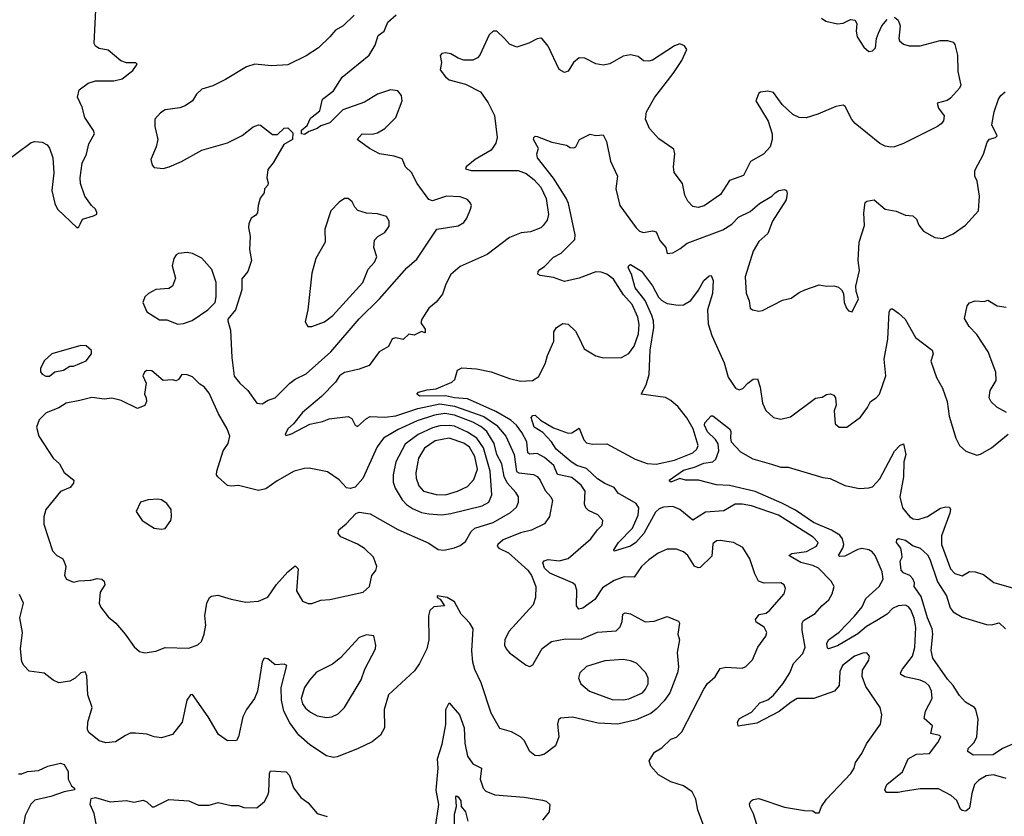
# Model space of a CAD drawing. Extents: x 1603745 to 1745082, y 385868 to 533966.
# Tile 203 of 256: x 1649212 to 1654585, y 469201 to 473548. Entities that reach past the tile are written whole.
import ezdxf

# ---------------------------------------------------------------- set-up
doc = ezdxf.new("R2010")
doc.units = 0

msp = doc.modelspace()

# ---------------------------------------------------------------- linework, layer by layer
at = {"layer": '0CON20XD'}
for points in [[(1649118.1, 472761.9), (1649275, 472878.9), (1649295, 472883.3), (1649335, 472880), (1649361.4, 472865), (1649375, 472847.1), (1649393.2, 472795), (1649397.4, 472712.6), (1649386.7, 472616.7), (1649402.5, 472545), (1649418.8, 472515), (1649525, 472412.5), (1649535, 472417.5), (1649542.5, 472432.5), (1649555, 472460), (1649615, 472477.5), (1649632.5, 472487.5), (1649633.3, 472496.7), (1649625.8, 472515), (1649603.8, 472535), (1649567.5, 472585), (1649543.1, 472655), (1649541.4, 472685), (1649552.5, 472765), (1649575.5, 472814.5), (1649588.3, 472871.7), (1649620, 472925), (1649614.2, 472944.2), (1649566.2, 473015), (1649551.7, 473071.7), (1649526.7, 473125), (1649536.7, 473165), (1649585, 473202), (1649625, 473214.2), (1649725, 473214.5), (1649770, 473225), (1649829.7, 473270.3), (1649853.3, 473305), (1649845, 473313.3), (1649795, 473312.9), (1649763.2, 473323.2), (1649695, 473381.2), (1649645, 473391.2), (1649625, 473403.3), (1649618, 473418), (1649627.7, 473602.3)], [(1651036.9, 473573.1), (1650977.1, 473515), (1650935, 473491.8), (1650905, 473454.4), (1650841.4, 473395), (1650775, 473350.5), (1650675, 473302.1), (1650585, 473296.5), (1650495.6, 473305.6), (1650448.9, 473291.1), (1650335, 473222.2), (1650265, 473187.8), (1650205, 473170), (1650177.3, 473142.7), (1650154.4, 473105), (1650115, 473078.1), (1650085, 473066.9), (1650005, 473055.8), (1649979.5, 473040.5), (1649948.8, 473005), (1649950, 472965), (1649965.6, 472894.4), (1649957.1, 472855), (1649928, 472785), (1649934.2, 472754.2), (1649945, 472741.2), (1649995, 472736), (1650027.5, 472745), (1650095.5, 472774.5), (1650205, 472837.1), (1650345, 472875.8), (1650425, 472916), (1650485, 472963.8), (1650515, 472973.8), (1650525, 472973.3), (1650590.9, 472920.9), (1650619.1, 472920.9), (1650655, 472956.2), (1650675, 472958), (1650701.7, 472931.7), (1650700, 472895), (1650653.6, 472866.4), (1650595, 472767.5), (1650565, 472730), (1650560, 472685), (1650568.3, 472658.3), (1650566.2, 472645), (1650547.5, 472625), (1650545.9, 472604.1), (1650523.3, 472575), (1650512.5, 472535), (1650510, 472495), (1650499.3, 472480.7), (1650473.9, 472466.1), (1650462, 472435), (1650460, 472415), (1650470, 472365), (1650466, 472295), (1650475.8, 472234.2), (1650456.7, 472175), (1650423.3, 472135), (1650423.3, 472075), (1650390, 471965), (1650347.5, 471915), (1650346.7, 471905), (1650361.2, 471855), (1650368.8, 471705), (1650382.9, 471602.9), (1650412.5, 471565), (1650456, 471525), (1650505, 471456), (1650535, 471452.9)], [(1650535, 471452.9), (1650567.4, 471472.6), (1650605.8, 471485), (1650685, 471565.5), (1650715, 471586.9), (1650775, 471615.6), (1650909.5, 471735), (1651064.8, 471915.2), (1651175.7, 472024.3), (1651325, 472194.2), (1651378.1, 472241.9), (1651488.8, 472405), (1651604.2, 472424.2), (1651635, 472442.5), (1651651.9, 472465), (1651672.5, 472515), (1651677.1, 472535), (1651672.5, 472547.5), (1651655, 472567.1), (1651615, 472581.1), (1651540, 472585), (1651465, 472560), (1651445, 472568), (1651381.1, 472655), (1651350.5, 472715), (1651317.1, 472745), (1651298.6, 472788.6), (1651255, 472802.9), (1651175, 472816.7), (1651120, 472845), (1651052.5, 472895), (1651080, 472925), (1651135, 472923.1), (1651165, 472930.6), (1651204, 472955), (1651264, 473015), (1651299.4, 473105), (1651295.5, 473135.5), (1651275, 473160), (1651235, 473165.5), (1651165, 473141.8), (1651092.6, 473097.4), (1650975, 473055.6), (1650904.4, 472985.6), (1650855, 472968.8), (1650835, 472953.8), (1650791.2, 472938.8), (1650765, 472922.5), (1650750, 472925), (1650750, 472945), (1650779.7, 472970.3), (1650799.3, 473010.7), (1650849.5, 473050.5), (1650864.3, 473115), (1650925, 473159.2), (1650971.9, 473235), (1651119.5, 473355), (1651150.7, 473409.3), (1651167.2, 473462.8), (1651200, 473485), (1651220.8, 473535), (1651265.8, 473575)], [(1653985, 473561.9), (1654005.6, 473545), (1654015.6, 473515.6), (1654008.8, 473445), (1654012.5, 473432.5), (1654035, 473413.8), (1654066.1, 473406.1), (1654125, 473405.8), (1654235, 473434), (1654275, 473434), (1654305, 473426), (1654315, 473413.3), (1654330, 473355), (1654330.9, 473265), (1654348.2, 473191.8), (1654340.6, 473175), (1654290.5, 473119.5), (1654272.3, 473107.7), (1654218, 473092), (1654225.6, 473065), (1654255.7, 473024.3), (1654253.2, 472996.8), (1654239.7, 472980.3), (1654220, 472965), (1654035, 472872.9), (1653985.7, 472854.3), (1653965, 472852.5), (1653935, 472858), (1653905, 472872), (1653771.7, 472981.7), (1653753.4, 473003.4), (1653716.7, 473075), (1653705, 473081.2), (1653665, 473074.3), (1653567.6, 473032.4), (1653503.2, 473013.2)], [(1653587.3, 473557.3), (1653610.7, 473540.7), (1653675, 473525.6), (1653705, 473529.2), (1653745, 473550), (1653770, 473545), (1653779.2, 473525), (1653776, 473485), (1653782.5, 473455), (1653818.7, 473398.7), (1653845, 473373.8), (1653865, 473378), (1653882, 473395), (1653887.1, 473445), (1653897.8, 473475), (1653916.7, 473515), (1653945, 473549.4)], [(1653503.2, 473013.2), (1653465, 473013.8), (1653430.7, 473030.7), (1653371.9, 473085), (1653325, 473151.2), (1653295, 473158), (1653255, 473153.3), (1653245, 473146.7), (1653228.8, 473105), (1653296.2, 472995), (1653317.8, 472925), (1653318.1, 472895), (1653306.9, 472855), (1653270, 472815), (1653200, 472775), (1653161.8, 472698.2), (1653085, 472670.6), (1653036.4, 472593.6), (1652946.6, 472533.4), (1652915, 472523.5), (1652885, 472529.2), (1652857.4, 472557.4), (1652841.4, 472591.4), (1652828.1, 472655), (1652784, 472715), (1652779.2, 472745), (1652786.7, 472816.7), (1652781.4, 472841.4), (1652698.7, 472898.7), (1652648.1, 472955), (1652626.7, 473005), (1652632.5, 473045), (1652676.8, 473125), (1652778.2, 473255), (1652824.2, 473325), (1652852.5, 473385), (1652840, 473405), (1652815, 473416.2), (1652785, 473406), (1652665, 473326.7), (1652645, 473321.2), (1652615, 473323.3), (1652586.8, 473346.8), (1652545, 473356), (1652505, 473350), (1652432.6, 473307.4), (1652395, 473300), (1652355, 473307.5), (1652295, 473339.2), (1652265, 473340), (1652233.3, 473315), (1652205, 473267.5), (1652185, 473260), (1652156.4, 473276.4), (1652095, 473403.3), (1652065, 473441.2), (1652055, 473446.7), (1652035, 473443.8), (1651989.7, 473420.3), (1651925, 473399.2), (1651885, 473413.8), (1651858, 473445), (1651815.8, 473485.8), (1651795, 473486.2), (1651774.5, 473465.5), (1651722.5, 473355), (1651709.6, 473340.4), (1651685, 473327.8), (1651635, 473327.5), (1651605, 473337.8), (1651565, 473362), (1651535, 473367.5), (1651516.1, 473363.9), (1651506.4, 473353.6), (1651514, 473315), (1651506.2, 473275), (1651535.6, 473235.6), (1651555, 473220), (1651645, 473196.9), (1651725.5, 473155.5), (1651768.5, 473095), (1651803.2, 473025), (1651817.3, 472905), (1651810.5, 472875), (1651785, 472836.9), (1651698.1, 472785), (1651648, 472745), (1651643.8, 472735), (1651675.6, 472725.6), (1651932.5, 472725), (1651975, 472708.8), (1652017.1, 472677.1), (1652055.3, 472635), (1652085, 472573.3), (1652097.9, 472485), (1652090, 472455), (1652068.6, 472425), (1652055, 472413.3), (1651999.3, 472390.7), (1651947.5, 472385), (1651885, 472360), (1651762.1, 472267.9), (1651615, 472201.4), (1651565, 472157.5), (1651537.5, 472105), (1651519.7, 472050.3), (1651483.6, 472006.4), (1651443.8, 471975), (1651406.2, 471915), (1651401.2, 471895), (1651425, 471860), (1651425, 471840), (1651405, 471846.7), (1651365, 471826.7), (1651335, 471832.5), (1651305, 471803.3), (1651265, 471812), (1651245, 471806.2), (1651223.8, 471765), (1651173.8, 471735), (1651119.1, 471660.9), (1651065, 471640.8), (1651002.8, 471627.2), (1650985, 471623.3), (1650957.1, 471605), (1650935, 471570), (1650858.5, 471491.5), (1650755, 471405.7), (1650706.2, 471343.8), (1650675.6, 471315), (1650660, 471285), (1650665, 471280), (1650695, 471287.8), (1650795, 471341.2), (1650864.6, 471355.4), (1650900.2, 471369.8), (1651005, 471382.5), (1651025, 471372.5), (1651043.1, 471335), (1651055, 471328.6), (1651105, 471372.5), (1651125, 471382.3), (1651205, 471380.3), (1651265, 471386.8), (1651385, 471426.4), (1651505, 471451.7), (1651585, 471438.8), (1651745, 471382.9), (1651813, 471335), (1651863.8, 471275), (1651910.7, 471175), (1651922.6, 471082.6), (1651935, 471074.8), (1652015, 471066.5), (1652035, 471055.4), (1652051.6, 471035), (1652079, 470979), (1652109.4, 470945), (1652118.5, 470925), (1652103.4, 470836.6), (1652075, 470797.5), (1652005, 470762.5), (1651945, 470747.5), (1651850.1, 470709.9), (1651820.6, 470685), (1651818.1, 470675), (1651825.7, 470665), (1651879.8, 470639.8), (1651985, 470545.4), (1652004.6, 470515), (1652028.5, 470455), (1652026.7, 470395), (1652014.3, 470355), (1651880.3, 470209.7), (1651858.9, 470165), (1651858.1, 470135), (1651865.6, 470115), (1651885, 470093.1), (1651975, 470026), (1651995, 470018.8), (1652012.3, 470027.7), (1652062.6, 470117.4), (1652113.3, 470155), (1652189.3, 470170.7), (1652275, 470168.5), (1652365, 470206.2), (1652466.9, 470213.1), (1652487.8, 470235), (1652498.9, 470265), (1652502.5, 470305), (1652515, 470312), (1652545, 470305.7), (1652625, 470263.1), (1652674.1, 470265.9), (1652745, 470292.5), (1652807, 470267), (1652812.5, 470255), (1652803.9, 470196.1), (1652812.5, 470165), (1652798.9, 470095), (1652806.2, 470015), (1652801.2, 469985), (1652759.3, 469875), (1652728.5, 469831.5), (1652685, 469786.9), (1652655, 469763.3), (1652575, 469728.5), (1652475, 469704.6), (1652369.2, 469709.2), (1652227.7, 469742.3), (1652162.3, 469737.7), (1652152.3, 469727.7), (1652146, 469705), (1652154.4, 469635), (1652135, 469586.2), (1652075, 469540), (1652045, 469530.8), (1652023.2, 469533.2), (1651996, 469555), (1651964, 469615), (1651945, 469636), (1651895, 469662), (1651831.4, 469681.4), (1651783.7, 469763.7), (1651730.3, 469930.3), (1651695, 470003.3), (1651685, 470042.5), (1651678.2, 470105), (1651685.7, 470225), (1651668.6, 470255), (1651642.7, 470282.7), (1651620, 470305), (1651585, 470371.2), (1651545, 470396), (1651490, 470405), (1651490, 470395), (1651506.7, 470386.7), (1651529.3, 470350.7), (1651472.5, 470345), (1651450, 470325), (1651442, 470295), (1651444.4, 470165), (1651433.1, 470115), (1651393.1, 470035), (1651365.4, 469994.6), (1651224.4, 469865), (1651200, 469785), (1651202, 469685), (1651180, 469645), (1651135, 469608), (1651055, 469568.9), (1650945, 469525.6), (1650923.2, 469523.2), (1650885, 469531.4), (1650795, 469591.9), (1650735, 469644.4), (1650685, 469712.2), (1650653.2, 469775), (1650640.5, 469835), (1650639.3, 469905), (1650670, 470025), (1650655, 470032), (1650605, 470028), (1650565, 470060), (1650546.4, 470063.6), (1650535.7, 470044.3), (1650510, 469885), (1650493.8, 469845), (1650450, 469785), (1650429.1, 469745), (1650405.4, 469634.6), (1650395, 469616), (1650345, 469613.8), (1650297.3, 469647.3), (1650240, 469745), (1650155, 469866.2), (1650143.3, 469865), (1650123.1, 469835), (1650098.9, 469715), (1650045, 469648), (1649985, 469629.2), (1649945, 469634.4), (1649905, 469649.4), (1649844.3, 469655.7), (1649815, 469655.6), (1649788.5, 469641.5), (1649735, 469608.6), (1649682.1, 469602.1), (1649645, 469612.9), (1649589.3, 469659.3), (1649581.9, 469675), (1649583.1, 469715), (1649607.5, 469795), (1649583.6, 469865), (1649577.9, 469967.9), (1649568.9, 469988.9), (1649545, 469984.3), (1649515, 469955.7), (1649485, 469938.1), (1649425, 469929.2), (1649395, 469944), (1649345, 469982), (1649264.1, 469994.1), (1649233.8, 470025), (1649224.2, 470045), (1649215.9, 470115.9), (1649227.8, 470205), (1649212.9, 470285), (1649232.9, 470365), (1649210.9, 470410.9)], [(1652205.9, 472545), (1652193.5, 472575), (1652124, 472684), (1652037.5, 472795), (1652034.6, 472815.4), (1652042.5, 472845), (1652016.2, 472895), (1652016.7, 472905), (1652025, 472913.3), (1652035, 472911.4), (1652115, 472880.5), (1652195, 472863.8), (1652215, 472851.2), (1652235, 472848.8), (1652245.8, 472854.2), (1652266.2, 472893.8), (1652325, 472923.3), (1652355, 472916.7), (1652395, 472920), (1652414.2, 472884.2), (1652435.6, 472775.6), (1652474, 472695), (1652464.6, 472624.6), (1652487.3, 472535), (1652575, 472411.9), (1652594.1, 472394.1), (1652615, 472387.5), (1652665, 472395.6), (1652685, 472390), (1652705, 472344), (1652738, 472305), (1652745, 472272.5), (1652775, 472276.2), (1652815, 472298.8), (1652855, 472328.1), (1653048.3, 472401.7), (1653097.3, 472432.7), (1653135, 472470.9), (1653197.8, 472502.2), (1653248.6, 472545), (1653315.5, 472584.5), (1653335, 472604), (1653355, 472615.8), (1653385, 472622.5), (1653396.1, 472616.1), (1653400.7, 472600.7), (1653394.3, 472565), (1653320.6, 472449.4), (1653295, 472382.5), (1653245, 472338.2), (1653214.6, 472285), (1653171.5, 472145), (1653175.7, 472055.7), (1653192.5, 472015), (1653197.5, 471975), (1653210, 471965), (1653245, 471958), (1653265, 471962), (1653375, 472018.1), (1653421.7, 472028.3), (1653465, 472060), (1653495.7, 472074.3), (1653575, 472100.8), (1653615, 472094.3), (1653655, 472096.9), (1653679.1, 472089.1), (1653696.7, 472075), (1653707.5, 472055), (1653710, 472005), (1653724.1, 471974.1), (1653735, 471960), (1653755, 471953.3), (1653790, 472025), (1653775.8, 472065), (1653774.1, 472094.1), (1653795, 472180), (1653787.9, 472235), (1653793.5, 472335), (1653821.4, 472425), (1653817.5, 472495), (1653825, 472550), (1653835, 472557.5), (1653875, 472566.2), (1653935, 472513.8), (1653994.1, 472504.1), (1654045, 472481.2), (1654085, 472478.8), (1654105, 472460), (1654117.7, 472427.7), (1654144.4, 472394.4), (1654205, 472359.2), (1654250, 472355), (1654305, 472379.2), (1654373.4, 472426.6), (1654443.3, 472505), (1654449.2, 472585), (1654437.3, 472667.3), (1654424.4, 472695), (1654424.2, 472725), (1654471.9, 472815), (1654490.6, 472879.4), (1654503.8, 472896.2), (1654537.5, 472905), (1654545.9, 472914.1), (1654517.5, 472975), (1654529.5, 473045), (1654552.9, 473115), (1654565.8, 473135), (1654590, 473155)], [(1650805, 471874), (1650875, 471898.9), (1650920, 471935), (1651083.8, 472115), (1651112.9, 472187.1), (1651147.1, 472225), (1651160, 472255), (1651144.5, 472305), (1651148.6, 472345), (1651166, 472365), (1651205, 472387.5), (1651228.3, 472421.7), (1651228.1, 472448.1), (1651214.1, 472474.1), (1651165, 472488.1), (1651105, 472491.9), (1651057.3, 472507.3), (1651040, 472525), (1651026.7, 472555), (1651005, 472572.5), (1650985, 472572.5), (1650955, 472553.3), (1650910, 472505), (1650877.5, 472405), (1650878.8, 472335), (1650827.5, 472245), (1650805.9, 472165.9), (1650784.4, 471965.6), (1650769.5, 471900.5), (1650784.2, 471874.2), (1650805, 471874)], [(1652942.5, 469152.5), (1652911.9, 469235), (1652902, 469295), (1652881.9, 469335), (1652835, 469367.3), (1652765, 469388.8), (1652698.3, 469428.3), (1652656.7, 469475), (1652646.7, 469505), (1652675, 469551.2), (1652715.6, 469574.4), (1652765, 469622), (1652795, 469634), (1652825, 469662), (1652944.7, 469895.3), (1652964.7, 469925.3), (1653007.6, 469962.4), (1653035, 470007.5), (1653065, 470015.7), (1653155, 470010), (1653175, 470019.2), (1653210.8, 470055), (1653239.4, 470125), (1653282.5, 470185), (1653289.2, 470205), (1653275, 470234), (1653230.6, 470260.6), (1653227.5, 470275), (1653247.5, 470302.5), (1653285, 470310.6), (1653305, 470326), (1653382.9, 470415), (1653390.8, 470445), (1653383.8, 470465), (1653365.7, 470475.7), (1653273.7, 470473.7), (1653243.9, 470483.9), (1653223.1, 470525), (1653196.8, 470606.8), (1653158.3, 470668.3), (1653107.5, 470695), (1653035, 470706.7), (1653015, 470704.3), (1652995, 470688), (1652988.3, 470621.7), (1652925, 470558.5), (1652915, 470556.5), (1652895, 470566.5), (1652858.2, 470625), (1652835, 470644.5), (1652795, 470658.5), (1652745, 470658.9), (1652695, 470637.1), (1652645, 470600.4), (1652604.8, 470565.2), (1652565, 470506.5), (1652511.1, 470508.9), (1652455, 470487.8), (1652391.2, 470448.8), (1652350.6, 470385), (1652285, 470336.9), (1652262.4, 470332.4), (1652249.7, 470349.7), (1652252.8, 470435), (1652243.6, 470463.6), (1652228.6, 470475), (1652105, 470527.5), (1652075.3, 470555), (1652065.6, 470585), (1652074, 470596), (1652095, 470603.3), (1652155, 470596.2), (1652205, 470609.1), (1652328.1, 470715), (1652364.6, 470765.4), (1652390.7, 470789.3), (1652394.2, 470815), (1652366, 470846), (1652315, 470870.5), (1652300.4, 470885), (1652293.3, 470905), (1652297.3, 470975), (1652275, 471008.2), (1652225, 471050.9), (1652145.7, 471065.7), (1652126.7, 471115), (1652075, 471160), (1652035, 471181.3), (1651995, 471177.3), (1651985, 471184.5), (1651978.9, 471245), (1651952.7, 471295), (1651922.1, 471335), (1651892.5, 471362.5), (1651809.9, 471409.9), (1651655, 471480.2), (1651585, 471484.9), (1651535, 471496.4), (1651394.4, 471494.4), (1651378.6, 471505), (1651388.6, 471515), (1651435, 471528.6), (1651485, 471533.6), (1651570.3, 471569.7), (1651585.6, 471585), (1651600.5, 471635), (1651625, 471649.4), (1651705, 471643.3), (1651785, 471627.1), (1651885, 471589.8), (1651945, 471575.4), (1652010, 471580), (1652045, 471602), (1652081.4, 471675), (1652091.9, 471715), (1652125.8, 471795), (1652126.9, 471845), (1652140.6, 471869.4), (1652175, 471890), (1652205, 471886), (1652245, 471848.8), (1652263.2, 471813.2), (1652291.7, 471751.7), (1652355, 471714.2), (1652395, 471702.7), (1652495, 471705.4), (1652535, 471727.1), (1652564, 471766), (1652588.1, 471835), (1652591.9, 471885), (1652585.2, 471925.2), (1652554.8, 471995), (1652506.9, 472046.9), (1652451.5, 472131.5), (1652415, 472160.4), (1652385, 472171.5), (1652355, 472172.9), (1652265, 472138.1), (1652185, 472120), (1652125, 472141.1), (1652052.2, 472152.2), (1652039.3, 472159.3), (1652040.8, 472175), (1652050, 472185), (1652075, 472200.8), (1652125, 472253.3), (1652166.4, 472273.6), (1652240.7, 472349.3), (1652242.2, 472375), (1652205.9, 472545)], [(1650075, 471886.2), (1650105, 471890), (1650153.6, 471906.4), (1650237.5, 471965), (1650277.5, 472005), (1650283.9, 472036.1), (1650284, 472115), (1650259.4, 472185), (1650205, 472246.7), (1650155, 472272.9), (1650125, 472278.2), (1650078.3, 472271.7), (1650065.6, 472264.4), (1650052.5, 472245), (1650044.4, 472205), (1650062.3, 472137.7), (1650045.6, 472094.4), (1650025, 472080.8), (1649955, 472075.6), (1649915.4, 472054.6), (1649894.7, 472035.3), (1649884.5, 472005), (1649905.7, 471955), (1649975, 471910), (1650015, 471910), (1650075, 471886.2)], [(1653812.3, 470092.3), (1653768, 470075), (1653702.5, 470025), (1653687.9, 469992.1), (1653684.3, 469915), (1653658.8, 469885), (1653545, 469844.4), (1653455, 469843.5), (1653421.8, 469825), (1653356.4, 469773.6), (1653235, 469709.7), (1653132.7, 469692.7), (1653128, 469715), (1653138.8, 469735), (1653205, 469770.4), (1653250.2, 469819.8), (1653295, 469837.8), (1653325, 469862.5), (1653376.5, 469925), (1653413.5, 469985), (1653434.2, 470035.8), (1653485, 470089.2), (1653497.9, 470125), (1653481, 470215), (1653481.1, 470255), (1653489.4, 470270.6), (1653516.9, 470286.9), (1653552.7, 470307.3), (1653589.3, 470350.7), (1653627, 470383), (1653645.7, 470415), (1653655.6, 470455), (1653639.2, 470485), (1653570.6, 470555), (1653540.6, 470570.6), (1653475, 470585.6), (1653408.6, 470625), (1653425, 470635.2), (1653505, 470646.3), (1653560.6, 470675), (1653569.4, 470695), (1653542.5, 470725), (1653352.2, 470845), (1653205, 470895.3), (1653155, 470905.3), (1653115.4, 470904.6), (1653055, 470867.8), (1652955, 470861.5), (1652885, 470816.7), (1652815, 470875.4), (1652775, 470892.7), (1652725, 470889.2), (1652700.8, 470879.2), (1652680.7, 470860.7), (1652616.8, 470745), (1652573.4, 470695), (1652545, 470674.7), (1652455, 470647.5), (1652453.3, 470655), (1652479.7, 470695), (1652555.9, 470774.1), (1652587.6, 470845), (1652590.5, 470885), (1652575, 470907.9), (1652478.1, 470965), (1652456.3, 470996.3), (1652405, 471017.7), (1652365, 471042.7), (1652305, 471099.1), (1652252.9, 471115), (1652220.7, 471135), (1652139.7, 471205), (1652113.2, 471245), (1652066.2, 471296.2), (1652020, 471325), (1652003, 471377), (1652011.3, 471388.7), (1652025, 471391.1), (1652053.1, 471363.1), (1652125, 471322.1), (1652205, 471292.5), (1652224.4, 471294.4), (1652265, 471320), (1652290.9, 471255), (1652305, 471239.4), (1652338.3, 471231.7), (1652415, 471234.5), (1652569.9, 471149.9), (1652636.4, 471126.4), (1652685, 471123.3), (1652785, 471145.3), (1652884.3, 471185), (1652907.3, 471205), (1652914.5, 471225.5), (1652887.7, 471315), (1652852.3, 471375), (1652805, 471435.9), (1652765, 471469.6), (1652735, 471485.9), (1652602.5, 471505), (1652630.9, 471555), (1652647.5, 471612.5), (1652652, 471745), (1652672.1, 471867.9), (1652670.9, 471905), (1652661.3, 471935), (1652625.1, 472015.1), (1652570.5, 472085), (1652550.2, 472160.2), (1652532.9, 472195), (1652535, 472207.5), (1652545, 472213.3), (1652605, 472175.6), (1652665, 472096.2), (1652698.4, 472035), (1652715, 472016.9), (1652745, 472000), (1652805, 471990), (1652835, 471992.5), (1652875, 472016.7), (1652916.8, 472073.2), (1652944.4, 472125), (1652975, 472151.2), (1652985, 472152.5), (1652995.4, 472125.4), (1652992.9, 472055), (1652964.7, 471965), (1652969.4, 471889.4), (1652988.9, 471825), (1653056.9, 471675), (1653077.1, 471597.1), (1653117.3, 471537.3), (1653137.7, 471527.7), (1653157.5, 471535), (1653185, 471565.6), (1653215, 471587.5), (1653238.1, 471588.1), (1653253.1, 471543.1), (1653265.3, 471455.3), (1653282.7, 471415), (1653325, 471378.1), (1653365, 471368.1), (1653418.6, 471381.4), (1653555, 471483.8), (1653591.7, 471488.3), (1653615, 471502.5), (1653634, 471506), (1653655, 471500), (1653663.3, 471485), (1653667.5, 471445), (1653656.4, 471413.6), (1653662.3, 471342.3), (1653684.3, 471324.3), (1653725.6, 471324.4), (1653799.7, 471380.3), (1653838.3, 471431.7), (1653854, 471465), (1653886, 471485), (1653902.9, 471505), (1653938.9, 471605), (1653928.8, 471695), (1653949.4, 471805), (1653956, 471955), (1653965, 471971.2), (1653975, 471971.2), (1654007.1, 471947.1), (1654044, 471915), (1654100, 471815), (1654191.2, 471745), (1654196, 471725), (1654184.2, 471685), (1654215, 471596.7), (1654247, 471537), (1654273.3, 471465), (1654284.4, 471385), (1654320, 471265), (1654340, 471225), (1654375, 471193.3), (1654435, 471172.5), (1654455, 471176.7), (1654515, 471211.2), (1654605, 471286.7)], [(1654596, 471405), (1654544, 471434), (1654513.8, 471463.8), (1654501.9, 471485), (1654506.9, 471525), (1654539.7, 471580.3), (1654538.6, 471625), (1654496.4, 471736.4), (1654435, 471830), (1654393.8, 471875), (1654367, 471917), (1654382.7, 471987.3), (1654395, 472003.3), (1654425, 472013.8), (1654475, 472010), (1654495, 472017.5), (1654545, 471987.5), (1654595, 471979.2)], [(1649375, 471603.3), (1649404.1, 471625.9), (1649450, 471635), (1649485, 471657.5), (1649505, 471657.5), (1649575, 471686.7), (1649603.3, 471725), (1649603.6, 471743.6), (1649575, 471768.8), (1649545, 471771.2), (1649387.5, 471725), (1649345, 471686.2), (1649324.4, 471645), (1649325.9, 471625.9), (1649335, 471613.3), (1649355, 471603.3), (1649375, 471603.3)], [(1649895, 470094), (1649955, 470103.1), (1650005, 470123.3), (1650135, 470119.4), (1650183.2, 470136.8), (1650204, 470155), (1650218.6, 470195), (1650226.9, 470245), (1650221.4, 470295), (1650232.9, 470365), (1650246.7, 470395), (1650257.7, 470402.3), (1650292.7, 470407.3), (1650365, 470385.4), (1650445, 470370.8), (1650515, 470375.8), (1650565, 470398), (1650612.9, 470467.1), (1650674, 470536), (1650715, 470568), (1650731.7, 470551.7), (1650722.5, 470432.5), (1650755, 470375.8), (1650785, 470362.2), (1650805, 470363.1), (1650855, 470380.8), (1650905, 470383.8), (1651085.9, 470424.1), (1651120, 470455), (1651134, 470515), (1651155, 470543.3), (1651160, 470565), (1651142.5, 470615), (1651093.6, 470663.6), (1651055, 470686.9), (1650965, 470726.2), (1650948.8, 470745), (1650953.8, 470765), (1650993.2, 470796.8), (1651045.9, 470854.1), (1651065, 470861.2), (1651125, 470851.9), (1651275.8, 470765.8), (1651445, 470692.5), (1651495, 470657.5), (1651525.5, 470654.5), (1651583.6, 470666.4), (1651615, 470678.6), (1651645, 470701.1), (1651676.2, 470755), (1651695, 470773.1), (1651795, 470805.3), (1651890.1, 470859.9), (1651922.2, 470887.8), (1651933.8, 470915), (1651932.9, 470945), (1651919, 470969), (1651871, 471021), (1651856.2, 471055), (1651842.7, 471125), (1651815, 471175.5), (1651800.2, 471235), (1651760.5, 471300.5), (1651728, 471328), (1651685, 471351.6), (1651585, 471390.4), (1651531.3, 471398.7), (1651475, 471390.9), (1651380.4, 471359.6), (1651277.3, 471312.7), (1651197.5, 471265), (1651162.6, 471217.4), (1651085, 471044), (1651043, 470997), (1651015, 470990.8), (1650995, 470994.3), (1650955, 471036.7), (1650891.7, 471081.7), (1650790.5, 471100.5), (1650765, 471100), (1650710, 471085), (1650617.5, 471032.5), (1650555, 470987.5), (1650515, 470980), (1650405, 471006), (1650365, 471002.5), (1650345, 471007.1), (1650293.6, 471053.6), (1650285.5, 471065), (1650286.9, 471085), (1650321.4, 471195), (1650348.6, 471235), (1650358.6, 471275), (1650344.5, 471315), (1650296.9, 471396.9), (1650245, 471511.2), (1650218.8, 471545), (1650195, 471559.2), (1650155, 471600), (1650125, 471611.2), (1650097, 471613), (1650077.5, 471585), (1650065, 471577.5), (1650045, 471582.5), (1649995, 471580), (1649932.3, 471632.3), (1649905, 471633.8), (1649893.3, 471625), (1649883.3, 471605), (1649902.5, 471565), (1649892.5, 471505), (1649902.5, 471485), (1649903.3, 471465), (1649895, 471443.3), (1649855, 471426.7), (1649765, 471471.2), (1649715, 471483.3), (1649675, 471477.5), (1649606.1, 471486.1), (1649538.9, 471471.1), (1649465, 471455.8), (1649425, 471431.2), (1649356.2, 471403.8), (1649317.5, 471365), (1649303.3, 471325), (1649316.2, 471275), (1649393.8, 471155), (1649429.2, 471125), (1649455, 471076.7), (1649507.5, 471035), (1649505, 471020), (1649486.7, 470995), (1649435, 470973.8), (1649355, 470875.7), (1649342.7, 470835), (1649343.3, 470795), (1649390.2, 470650.2), (1649415, 470624), (1649445, 470607.5), (1649452.5, 470595), (1649462.5, 470565), (1649456.7, 470515), (1649467.5, 470495), (1649505, 470478.8), (1649535, 470486.7), (1649600.7, 470489.3), (1649635, 470498.8), (1649660, 470495), (1649672.5, 470485), (1649676.7, 470465), (1649651.2, 470425), (1649646, 470365), (1649652, 470345), (1649695, 470290.8), (1649735.8, 470255), (1649787.5, 470195), (1649837.1, 470127.1), (1649865, 470101.2), (1649895, 470094)], [(1654595, 469407.1), (1654525, 469426.9), (1654485, 469422.7), (1654445, 469398.8), (1654422.1, 469375), (1654407.3, 469325), (1654395, 469246.7), (1654375, 469229.2), (1654355, 469232.5), (1654345, 469240.8), (1654325, 469287.5), (1654295, 469315.7), (1654225, 469351.9), (1654125, 469351.8), (1654033.4, 469336.6), (1654005, 469330.6), (1653941.8, 469331.8), (1653933.1, 469345), (1653944.3, 469375), (1654029.2, 469445), (1654060, 469515), (1654105, 469540), (1654176.2, 469545), (1654222.9, 469605), (1654238, 469635), (1654232, 469642), (1654184.2, 469654.2), (1654192.5, 469695), (1654146.7, 469735), (1654154.2, 469775), (1654190.9, 469845), (1654188.2, 469885), (1654175, 469912.9), (1654155, 469931.8), (1654126, 469945), (1654041.8, 469961.8), (1654020, 469975), (1654018.9, 469985), (1654029.6, 470005), (1654084.5, 470075), (1654097.2, 470122.8), (1654101.5, 470231.5), (1654093.2, 470283.2), (1654075, 470327.8), (1654061.1, 470345), (1654045, 470353.1), (1654005, 470350.3), (1653975, 470335.3), (1653944.8, 470305), (1653889.7, 470269.7), (1653832.9, 470237.1), (1653785, 470196.7), (1653675, 470132.5), (1653625.8, 470115.8), (1653619.7, 470119.7), (1653615.4, 470145), (1653625, 470164.4), (1653683.9, 470206.1), (1653766.9, 470293.1), (1653808.2, 470345), (1653829.5, 470390.5), (1653902.3, 470455), (1653923.9, 470495), (1653918.4, 470535), (1653879.3, 470625), (1653864.5, 470644.5), (1653845, 470656.1), (1653808, 470662), (1653785, 470658.1), (1653715, 470621.7), (1653685, 470619.4), (1653680.5, 470625), (1653704.3, 470665), (1653708.4, 470685), (1653702.3, 470715), (1653687.3, 470735), (1653642.2, 470762.2), (1653543.8, 470803.8), (1653445, 470871.5), (1653370.1, 470910.1), (1653225, 470974.5), (1653085, 471005.7), (1653015, 471010.7), (1652915.5, 471035.5), (1652845, 471035.8), (1652815, 471044.3), (1652765, 471024.3), (1652756.7, 471035), (1652835, 471090.4), (1652895, 471106.1), (1652945, 471128.7), (1652993.9, 471136.1), (1653009.8, 471150.2), (1653027.5, 471195), (1653023.6, 471233.6), (1653008.1, 471258.1), (1652965, 471299.6), (1652948, 471335), (1652951.2, 471348.8), (1652985, 471387.5), (1652995, 471386.7), (1653085.5, 471315), (1653092.2, 471302.2), (1653089.7, 471265), (1653094.6, 471245), (1653145, 471190), (1653212.2, 471152.2), (1653315, 471123.3)], [(1651515, 470846.7), (1651565, 470854.6), (1651735.2, 470894.8), (1651771.8, 470915), (1651787.5, 470955), (1651779.3, 471085), (1651742.8, 471212.8), (1651705.7, 471265), (1651655, 471297.6), (1651585, 471329.7), (1651555, 471334.8), (1651505, 471332.4), (1651465, 471321.9), (1651385.4, 471285), (1651315, 471231.2), (1651264.7, 471135), (1651250, 471065), (1651250.4, 471025), (1651261.2, 470991.2), (1651298.7, 470928.7), (1651322.2, 470902.2), (1651355, 470881.1), (1651405, 470859.3), (1651445, 470851.3), (1651515, 470846.7)], [(1651535, 470954.8), (1651600.8, 470975), (1651655, 471000.4), (1651690.1, 471039.9), (1651710.4, 471095), (1651696.2, 471165), (1651667, 471215), (1651635, 471237.3), (1651555, 471265.6), (1651478.9, 471251.1), (1651420.6, 471209.4), (1651387.9, 471155), (1651373.1, 471075), (1651375, 471046.2), (1651389.7, 471005), (1651415, 470975.3), (1651485, 470956.6), (1651535, 470954.8)], [(1653315, 471123.3), (1653365, 471106), (1653405, 471105.7), (1653595, 471049.5), (1653635, 471044.4), (1653715, 471006.2), (1653795, 470990.9), (1653846.3, 470993.7), (1653865, 471000), (1653905, 471042.2), (1653985, 471194), (1654015, 471224), (1654035, 471233.3), (1654046.7, 471175), (1654037.2, 471135), (1654034.1, 471054.1), (1654014.8, 470944.8), (1654029.2, 470885), (1654069.4, 470835), (1654086.7, 470825), (1654115, 470821.8), (1654165, 470836.5), (1654237.1, 470882.9), (1654265, 470890.4), (1654285, 470888.6), (1654290.9, 470875), (1654288.2, 470855), (1654242.4, 470732.4), (1654241.8, 470685), (1654291.3, 470551.3), (1654315, 470525.6), (1654355, 470512.9), (1654395, 470537.5), (1654426.1, 470536.1), (1654471.4, 470521.4), (1654527, 470477), (1654635, 470445.7)], [(1649985, 470767.5), (1650005, 470772.5), (1650036.2, 470815), (1650040, 470835), (1650038.8, 470875), (1650015, 470908.8), (1649985, 470927.5), (1649965, 470931.4), (1649912.3, 470927.7), (1649870, 470915), (1649846.7, 470865), (1649880, 470815), (1649945, 470773.8), (1649985, 470767.5)], [(1654625, 469593.8), (1654575, 469571.8), (1654523.6, 469536.4), (1654415.3, 469535.3), (1654385.7, 469555), (1654388, 469572), (1654421.1, 469605), (1654434.3, 469635), (1654442.2, 469732.2), (1654428.5, 469785), (1654422, 469795), (1654373.8, 469823.8), (1654340.5, 469860.5), (1654306.6, 469915), (1654275, 469949.6), (1654194.1, 470064.1), (1654186.3, 470106.3), (1654194.4, 470195), (1654190.6, 470225), (1654165.5, 470285), (1654131.6, 470401.6), (1654092.9, 470455), (1654094, 470475), (1654085, 470497.5), (1654070, 470515), (1654035, 470530.8), (1654021.9, 470545), (1654017, 470593), (1654027.5, 470615), (1654026.2, 470633.8), (1654020, 470665), (1653995.8, 470695), (1653998.8, 470711.2), (1654007, 470717), (1654045, 470707.7), (1654088.2, 470678.2), (1654126, 470665), (1654165, 470627.5), (1654178.6, 470605), (1654220.6, 470480.6), (1654268.7, 470405), (1654288.8, 470338.8), (1654305, 470317.5), (1654355, 470288.8), (1654488.1, 470248.1), (1654515, 470246.7), (1654556.5, 470256.5), (1654592, 470225)], [(1650885, 469740), (1650915, 469744.5), (1650948.8, 469761.2), (1650984.1, 469795.9), (1651075, 469946), (1651095.6, 470004.4), (1651154, 470115), (1651155.8, 470135.8), (1651145, 470186.7), (1651105, 470191.2), (1651065, 470178), (1650963.1, 470066.9), (1650917.8, 470032.2), (1650832, 469988), (1650792.3, 469945), (1650766.4, 469903.6), (1650748, 469845), (1650755.7, 469815), (1650772, 469792), (1650798.8, 469768.8), (1650835, 469749.3), (1650885, 469740)], [(1652505, 469837.6), (1652535, 469842.9), (1652609.5, 469875), (1652627.1, 469895), (1652640.5, 469925), (1652640.5, 469955), (1652628.1, 469985), (1652576.9, 470036.9), (1652545, 470050), (1652505, 470057.1), (1652405, 470050.4), (1652305, 470019.1), (1652268.5, 469985), (1652261.5, 469955), (1652274.6, 469924.6), (1652320.8, 469885), (1652445, 469839.7), (1652505, 469837.6)], [(1653256.2, 469085), (1653215.8, 469215), (1653196.2, 469255), (1653195, 469270), (1653203.3, 469285), (1653215, 469293.8), (1653245, 469298), (1653385, 469250.8), (1653495, 469232.5), (1653540.7, 469230.7), (1653555, 469220), (1653575, 469220), (1653588, 469255), (1653614.6, 469295.4), (1653747.8, 469435), (1653765.6, 469465), (1653773.1, 469495), (1653807.3, 469545), (1653832.7, 469597.3), (1653908.6, 469705), (1653915.6, 469755), (1653906.9, 469795), (1653828.9, 469908.9), (1653809.4, 469965), (1653811.3, 469998.7), (1653845, 470053.3), (1653850, 470075), (1653835, 470093.8), (1653812.3, 470092.3)], [(1651478.4, 469131.6), (1651499.1, 469265), (1651484.7, 469344.7), (1651496.1, 469465), (1651490.8, 469515), (1651517.9, 469595), (1651537.3, 469702.7), (1651538, 469785), (1651555, 469820), (1651611.1, 469755), (1651636.5, 469685), (1651641, 469601), (1651655, 469530), (1651685, 469487.5), (1651732, 469465), (1651723.6, 469405), (1651740, 469355), (1651755, 469338.1), (1651805, 469318.9), (1651965, 469305.4), (1652065, 469290), (1652085, 469283.8), (1652104, 469265), (1652100.8, 469225), (1652065, 469180.8)], [(1649205, 469433.3), (1649223, 469433), (1649255, 469446.2), (1649315, 469450.8), (1649365, 469475.8), (1649435, 469492), (1649453.9, 469483.9), (1649475.9, 469445.9), (1649476.2, 469405), (1649495, 469367.5), (1649510, 469355), (1649510, 469345), (1649455, 469335.8), (1649381.2, 469308.8), (1649295, 469289.2), (1649271.8, 469268.2), (1649240.9, 469205), (1649227.7, 469125)], [(1649649.2, 469055), (1649617.3, 469217.3), (1649596.2, 469265), (1649601.7, 469298.3), (1649625, 469303.8), (1649705, 469280.8), (1649795, 469287.5), (1649835, 469279.2), (1649885, 469288.8), (1649905, 469281.2), (1649935, 469253.8), (1649945, 469252.5), (1650025, 469293.8), (1650135, 469286.2), (1650187, 469263), (1650245, 469262), (1650295, 469276.7), (1650365, 469261.2), (1650405, 469260), (1650435, 469248.8), (1650505, 469248), (1650547, 469283), (1650565, 469316.2), (1650570.8, 469335), (1650574.6, 469435.4), (1650581.2, 469448.8), (1650665, 469443.3), (1650683.8, 469425), (1650705, 469356), (1650745, 469304), (1650785.4, 469275.4), (1650835, 469216.2), (1650889.5, 469199.5)], [(1651585.3, 469145), (1651583.9, 469213.9), (1651596, 469255), (1651592.1, 469307.9), (1651595, 469313.3), (1651605, 469307.5), (1651619.4, 469285), (1651621.2, 469255), (1651645, 469226), (1651657.5, 469175)]]:
    msp.add_lwpolyline(points, dxfattribs=at)

doc.saveas('drawing.dxf')
